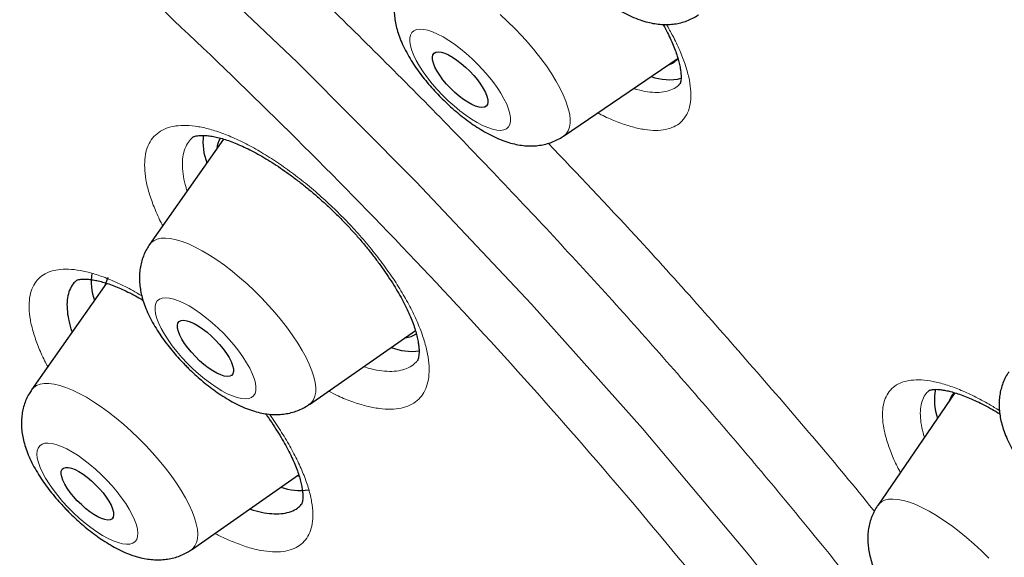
# Model space of a CAD drawing. Header units: millimetres. Extents: x 8 to 971, y 12 to 977.
# Tile 100 of 196: x 796.1 to 806.74, y 501.88 to 507.69. Entities that reach past the tile are written whole.
import ezdxf

# ---------------------------------------------------------------- set-up
doc = ezdxf.new("R2010")
doc.units = ezdxf.units.MM

msp = doc.modelspace()

# ---------------------------------------------------------------- linework, layer by layer
at = {"color": 7, "linetype": 'Continuous', "lineweight": 30}
for p, q in [((801.977, 506.435), (803.215, 507.278)), ((798.304, 506.402), (797.505, 505.263)), ((797.039, 504.844), (796.23, 503.693)), ((799.231, 503.534), (800.377, 504.333)), ((805.931, 503.685), (805.929, 503.684)), ((806.206, 503.659), (805.372, 502.44)), ((797.956, 501.963), (799.115, 502.774)), ((799.145, 502.454), (799.152, 502.46))]:
    msp.add_line(p, q, dxfattribs=at)
at = {"color": 252, "linetype": 'Continuous', "lineweight": 0}
msp.add_line((799.144, 502.452), (799.145, 502.454), dxfattribs=at)
at = {"color": 252, "linetype": 'Continuous', "lineweight": 0, "flags": 128}
for points in [[(795.09, 510.848), (796.445, 509.694), (797.784, 508.486), (799.101, 507.232), (800.385, 505.939), (801.631, 504.617), (802.829, 503.272), (803.973, 501.913), (805.055, 500.549)], [(801.293, 507.75), (801.373, 507.675), (801.451, 507.598), (801.527, 507.519), (801.599, 507.438), (801.668, 507.356), (801.732, 507.274), (801.792, 507.193), (801.846, 507.112), (801.895, 507.033), (801.937, 506.956), (801.973, 506.882), (802.002, 506.811), (802.025, 506.745), (802.04, 506.683), (802.048, 506.627), (802.048, 506.576), (802.041, 506.531), (802.027, 506.492), (802.006, 506.46), (801.977, 506.435), (801.975, 506.433)], [(801.049, 507.212), (800.989, 507.271), (800.926, 507.327), (800.863, 507.38), (800.799, 507.428), (800.737, 507.47), (800.676, 507.507), (800.617, 507.538), (800.562, 507.562), (800.511, 507.579), (800.465, 507.589), (800.424, 507.591), (800.389, 507.586), (800.36, 507.574), (800.338, 507.554), (800.323, 507.528), (800.316, 507.495), (800.315, 507.456), (800.322, 507.411), (800.337, 507.362), (800.358, 507.308), (800.386, 507.251), (800.421, 507.19), (800.462, 507.128), (800.508, 507.065), (800.558, 507.001), (800.613, 506.938), (800.671, 506.877), (800.732, 506.817), (800.795, 506.761), (800.858, 506.709), (800.921, 506.661), (800.984, 506.618), (801.045, 506.581), (801.103, 506.551), (801.158, 506.527), (801.209, 506.51), (801.256, 506.5), (801.297, 506.497), (801.332, 506.502), (801.361, 506.515), (801.383, 506.534), (801.398, 506.561), (801.405, 506.593), (801.405, 506.632), (801.398, 506.677), (801.384, 506.727), (801.363, 506.78), (801.334, 506.838), (801.3, 506.898), (801.259, 506.96), (801.213, 507.024), (801.162, 507.087), (801.107, 507.15), (801.049, 507.212)], [(797.505, 505.263), (797.519, 505.28), (797.549, 505.304), (797.585, 505.321), (797.628, 505.331), (797.677, 505.333), (797.731, 505.328), (797.791, 505.315), (797.856, 505.295), (797.925, 505.269), (797.997, 505.235), (798.073, 505.195), (798.151, 505.148), (798.231, 505.096), (798.313, 505.038), (798.395, 504.975), (798.477, 504.907), (798.558, 504.836), (798.638, 504.761), (798.716, 504.684)], [(797.912, 503.98), (797.972, 503.92), (798.034, 503.864), (798.098, 503.811), (798.161, 503.762), (798.224, 503.719), (798.285, 503.681), (798.344, 503.649), (798.399, 503.625), (798.451, 503.607), (798.498, 503.596), (798.54, 503.593), (798.576, 503.597), (798.605, 503.608), (798.628, 503.626), (798.644, 503.652), (798.652, 503.684), (798.654, 503.722), (798.648, 503.766), (798.634, 503.815), (798.614, 503.868), (798.586, 503.925), (798.552, 503.985), (798.513, 504.047), (798.467, 504.11), (798.417, 504.174), (798.363, 504.237), (798.305, 504.299), (798.244, 504.359), (798.182, 504.415), (798.119, 504.468), (798.055, 504.517), (797.993, 504.56), (797.932, 504.598), (797.873, 504.629), (797.817, 504.654), (797.766, 504.672), (797.719, 504.683), (797.677, 504.686), (797.641, 504.682), (797.611, 504.671), (797.588, 504.652), (797.573, 504.627), (797.564, 504.595), (797.563, 504.557), (797.569, 504.513), (797.582, 504.464), (797.603, 504.41), (797.63, 504.353), (797.664, 504.294), (797.704, 504.232), (797.749, 504.168), (797.799, 504.105), (797.854, 504.042), (797.912, 503.98)], [(798.716, 504.684), (798.791, 504.604), (798.863, 504.523), (798.931, 504.441), (798.994, 504.359), (799.053, 504.277), (799.107, 504.197), (799.154, 504.118), (799.196, 504.041), (799.23, 503.968), (799.259, 503.898), (799.28, 503.832), (799.293, 503.772), (799.3, 503.716), (799.299, 503.666), (799.291, 503.622), (799.276, 503.584), (799.253, 503.553), (799.229, 503.533)], [(796.23, 503.693), (796.252, 503.718), (796.284, 503.739), (796.322, 503.754), (796.366, 503.761), (796.417, 503.761), (796.473, 503.754), (796.535, 503.739), (796.601, 503.718), (796.671, 503.689), (796.744, 503.653), (796.821, 503.611), (796.9, 503.562), (796.98, 503.508), (797.062, 503.449), (797.144, 503.385), (797.226, 503.316), (797.307, 503.244), (797.386, 503.168), (797.463, 503.09)], [(796.622, 502.423), (796.682, 502.363), (796.744, 502.305), (796.807, 502.251), (796.871, 502.202), (796.934, 502.157), (796.995, 502.118), (797.055, 502.085), (797.111, 502.059), (797.164, 502.039), (797.212, 502.027), (797.255, 502.022), (797.292, 502.024), (797.323, 502.034), (797.348, 502.051), (797.365, 502.074), (797.375, 502.105), (797.378, 502.142), (797.374, 502.185), (797.362, 502.232), (797.343, 502.285), (797.317, 502.341), (797.285, 502.4), (797.247, 502.462), (797.202, 502.525), (797.153, 502.588), (797.1, 502.652), (797.043, 502.714), (796.983, 502.774), (796.921, 502.832), (796.858, 502.885), (796.794, 502.935), (796.731, 502.98), (796.67, 503.019), (796.61, 503.052), (796.554, 503.078), (796.501, 503.098), (796.453, 503.11), (796.41, 503.115), (796.373, 503.113), (796.342, 503.103), (796.317, 503.086), (796.3, 503.062), (796.29, 503.032), (796.287, 502.995), (796.291, 502.952), (796.303, 502.904), (796.322, 502.852), (796.348, 502.796), (796.38, 502.737), (796.419, 502.675), (796.463, 502.612), (796.512, 502.548), (796.565, 502.485), (796.622, 502.423)], [(797.463, 503.09), (797.537, 503.01), (797.608, 502.928), (797.675, 502.846), (797.737, 502.764), (797.795, 502.682), (797.846, 502.602), (797.892, 502.524), (797.932, 502.448), (797.964, 502.376), (797.99, 502.307), (798.009, 502.243), (798.021, 502.184), (798.025, 502.13), (798.022, 502.081), (798.012, 502.039), (797.995, 502.003), (797.97, 501.975), (797.956, 501.963)], [(805.372, 502.44), (805.383, 502.454), (805.412, 502.479), (805.447, 502.497), (805.489, 502.508), (805.537, 502.511), (805.591, 502.506), (805.65, 502.495), (805.714, 502.476), (805.783, 502.45), (805.855, 502.417), (805.93, 502.378), (806.008, 502.332), (806.088, 502.28), (806.169, 502.223), (806.251, 502.161), (806.333, 502.094), (806.414, 502.023), (806.494, 501.949), (806.572, 501.872)]]:
    msp.add_lwpolyline(points, dxfattribs=at)
at = {"color": 7, "linetype": 'Continuous', "lineweight": 30, "flags": 128}
for points in [[(800.756, 506.952), (800.714, 506.998), (800.674, 507.045), (800.64, 507.092), (800.611, 507.138), (800.588, 507.182), (800.571, 507.222), (800.562, 507.258), (800.56, 507.288), (800.566, 507.313), (800.579, 507.331), (800.598, 507.342), (800.624, 507.345), (800.656, 507.341), (800.693, 507.33), (800.735, 507.312), (800.779, 507.287), (800.825, 507.256), (800.872, 507.22), (800.919, 507.18), (800.964, 507.136), (801.007, 507.09), (801.046, 507.043), (801.081, 506.996), (801.11, 506.95), (801.133, 506.907), (801.149, 506.867), (801.159, 506.831), (801.16, 506.8), (801.155, 506.776), (801.142, 506.758), (801.122, 506.747), (801.096, 506.743), (801.064, 506.747), (801.027, 506.758), (800.986, 506.776), (800.942, 506.801), (800.896, 506.832), (800.849, 506.868), (800.802, 506.908), (800.756, 506.952)], [(797.999, 504.051), (797.956, 504.097), (797.917, 504.145), (797.882, 504.192), (797.853, 504.239), (797.831, 504.282), (797.815, 504.323), (797.806, 504.358), (797.805, 504.389), (797.811, 504.413), (797.825, 504.43), (797.846, 504.441), (797.873, 504.444), (797.906, 504.439), (797.943, 504.427), (797.985, 504.408), (798.03, 504.382), (798.077, 504.351), (798.125, 504.314), (798.172, 504.273), (798.218, 504.228), (798.261, 504.182), (798.3, 504.134), (798.334, 504.086), (798.363, 504.04), (798.386, 503.996), (798.402, 503.956), (798.41, 503.92), (798.411, 503.89), (798.405, 503.866), (798.391, 503.848), (798.371, 503.838), (798.344, 503.835), (798.311, 503.84), (798.273, 503.852), (798.231, 503.871), (798.186, 503.897), (798.139, 503.928), (798.092, 503.965), (798.044, 504.006), (797.999, 504.051)], [(796.723, 502.493), (796.683, 502.538), (796.646, 502.583), (796.614, 502.629), (796.588, 502.673), (796.568, 502.714), (796.555, 502.751), (796.549, 502.784), (796.55, 502.811), (796.559, 502.832), (796.575, 502.846), (796.598, 502.852), (796.626, 502.852), (796.66, 502.844), (796.699, 502.829), (796.741, 502.807), (796.785, 502.779), (796.831, 502.746), (796.876, 502.708), (796.921, 502.666), (796.963, 502.622), (797.002, 502.576), (797.036, 502.531), (797.065, 502.486), (797.088, 502.443), (797.105, 502.404), (797.114, 502.369), (797.116, 502.339), (797.111, 502.315), (797.099, 502.297), (797.08, 502.287), (797.054, 502.284), (797.022, 502.288), (796.986, 502.3), (796.946, 502.318), (796.903, 502.343), (796.858, 502.374), (796.812, 502.41), (796.767, 502.45), (796.723, 502.493)], [(799.091, 502.757), (799.116, 502.763), (799.119, 502.764)]]:
    msp.add_lwpolyline(points, dxfattribs=at)
at = {"color": 7, "linetype": 'Continuous', "lineweight": 30}
for centre, radius, start, end in [((803.059, 507.392), 0.193, 284.6234, 323.5126), ((803.119, 507.614), 0.569, 249.9786, 283.2379), ((798.741, 506.376), 0.66, 173.9595, 200.4959), ((798.476, 506.283), 0.245, 148.9424, 176.1771), ((797.5, 504.868), 0.627, 172.1774, 199.5484), ((797.257, 504.783), 0.235, 148.7321, 169.3506), ((800.254, 504.495), 0.238, 273.3887, 304.4025), ((800.344, 504.758), 0.651, 249.2341, 276.5984), ((806.559, 503.58), 0.574, 168.1272, 199.9033), ((806.335, 503.517), 0.197, 133.3827, 164.9887), ((799.135, 503.25), 0.647, 250.7803, 277.6996)]:
    msp.add_arc(centre, radius, start, end, dxfattribs=at)
for points, knots in [([(846.093, 486.261), (846.126, 486.294), (846.186, 486.357), (846.263, 486.44), (846.321, 486.503), (846.367, 486.554), (846.407, 486.6), (846.445, 486.644), (846.482, 486.687), (846.522, 486.734), (846.565, 486.787), (846.609, 486.84), (846.652, 486.894), (846.689, 486.941), (846.722, 486.984), (846.75, 487.02), (846.775, 487.053), (846.801, 487.088), (846.832, 487.13), (846.869, 487.181), (846.908, 487.235), (846.943, 487.286), (846.973, 487.329), (846.998, 487.366), (847.02, 487.399), (847.044, 487.434), (847.073, 487.478), (847.108, 487.533), (847.149, 487.598), (847.189, 487.663), (847.228, 487.727), (847.263, 487.787), (847.296, 487.843), (847.323, 487.89), (847.346, 487.93), (847.368, 487.97), (847.393, 488.016), (847.422, 488.071), (847.454, 488.131), (847.486, 488.193), (847.516, 488.252), (847.543, 488.306), (847.568, 488.358), (847.594, 488.413), (847.623, 488.475), (847.656, 488.545), (847.691, 488.624), (847.727, 488.706), (847.759, 488.782), (847.787, 488.851), (847.813, 488.916), (847.839, 488.983), (847.877, 489.081), (847.925, 489.212), (847.981, 489.373), (848.033, 489.533), (848.083, 489.697), (848.125, 489.845), (848.16, 489.978), (848.189, 490.088), (848.214, 490.194), (848.237, 490.293), (848.258, 490.389), (848.28, 490.489), (848.301, 490.597), (848.321, 490.703), (848.339, 490.801), (848.353, 490.884), (848.366, 490.966), (848.379, 491.048), (848.392, 491.134), (848.403, 491.218), (848.414, 491.302), (848.427, 491.403), (848.441, 491.523), (848.455, 491.665), (848.468, 491.811), (848.48, 491.964), (848.49, 492.123), (848.498, 492.269), (848.504, 492.399), (848.507, 492.509), (848.51, 492.613), (848.511, 492.697), (848.512, 492.76), (848.513, 492.813), (848.513, 492.873), (848.513, 492.945), (848.513, 493.053), (848.511, 493.19), (848.507, 493.348), (848.503, 493.495), (848.497, 493.629), (848.491, 493.748), (848.486, 493.842), (848.481, 493.912), (848.478, 493.966), (848.474, 494.026), (848.469, 494.092), (848.463, 494.168), (848.457, 494.247), (848.45, 494.33), (848.441, 494.427), (848.43, 494.539), (848.418, 494.665), (848.404, 494.788), (848.391, 494.904), (848.379, 494.998), (848.37, 495.07), (848.363, 495.123), (848.357, 495.169), (848.351, 495.216), (848.344, 495.27), (848.334, 495.339), (848.322, 495.424), (848.308, 495.517), (848.293, 495.613), (848.279, 495.707), (848.264, 495.797), (848.247, 495.899), (848.228, 496.012), (848.207, 496.133), (848.185, 496.25), (848.165, 496.36), (848.145, 496.464), (848.127, 496.556), (848.108, 496.649), (848.087, 496.752), (848.06, 496.883), (848.027, 497.037), (847.988, 497.209), (847.948, 497.386), (847.901, 497.581), (847.85, 497.79), (847.796, 498.004), (847.744, 498.203), (847.7, 498.366), (847.665, 498.495), (847.635, 498.6), (847.604, 498.711), (847.569, 498.834), (847.527, 498.977), (847.48, 499.137), (847.427, 499.309), (847.373, 499.485), (847.318, 499.659), (847.262, 499.834), (847.206, 500.008), (847.15, 500.176), (847.099, 500.324), (847.057, 500.45), (847.021, 500.552), (846.989, 500.644), (846.958, 500.733), (846.925, 500.827), (846.887, 500.932), (846.843, 501.054), (846.793, 501.192), (846.737, 501.344), (846.677, 501.502), (846.616, 501.663), (846.553, 501.827), (846.489, 501.994), (846.422, 502.163), (846.355, 502.331), (846.291, 502.49), (846.232, 502.634), (846.18, 502.759), (846.135, 502.868), (846.093, 502.968), (846.046, 503.081), (845.989, 503.216), (845.919, 503.378), (845.843, 503.554), (845.762, 503.74), (845.676, 503.934), (845.587, 504.134), (845.48, 504.369), (845.356, 504.64), (845.213, 504.945), (845.067, 505.254), (844.854, 505.695), (844.664, 506.081), (844.5, 506.407), (844.436, 506.532), (844.38, 506.642), (844.332, 506.735), (844.293, 506.811), (844.262, 506.871), (844.235, 506.923), (844.208, 506.976), (844.175, 507.04), (844.133, 507.12), (844.083, 507.215), (843.985, 507.403), (843.838, 507.681), (843.64, 508.048), (843.433, 508.426), (843.217, 508.816), (843.013, 509.178), (842.824, 509.509), (842.652, 509.808), (842.476, 510.11), (842.303, 510.404), (842.138, 510.682), (841.985, 510.938), (841.847, 511.165), (841.725, 511.365), (841.618, 511.54), (841.522, 511.695), (841.438, 511.831), (841.366, 511.948), (841.302, 512.051), (841.243, 512.145), (841.184, 512.238), (841.121, 512.339), (841.047, 512.455), (840.961, 512.592), (840.862, 512.748), (840.75, 512.923), (840.624, 513.118), (840.483, 513.336), (840.327, 513.575), (840.16, 513.831), (839.985, 514.095), (839.809, 514.359), (839.631, 514.624), (839.453, 514.888), (839.148, 515.336), (838.711, 515.967), (838.137, 516.78), (837.555, 517.587), (836.939, 518.425), (836.281, 519.301), (835.578, 520.218), (834.855, 521.142), (834.111, 522.072), (833.461, 522.869), (832.911, 523.532), (832.472, 524.055), (832.038, 524.567), (831.615, 525.061), (831.206, 525.534), (830.811, 525.985), (830.432, 526.414), (830.068, 526.823), (829.72, 527.21), (829.388, 527.577), (829.064, 527.933), (828.735, 528.291), (828.39, 528.663), (828.014, 529.067), (827.604, 529.502), (827.16, 529.97), (826.691, 530.458), (826.199, 530.966), (825.7, 531.475), (825.195, 531.984), (824.692, 532.486), (824.181, 532.991), (823.67, 533.491), (823.161, 533.983), (822.654, 534.468), (822.149, 534.946), (821.554, 535.504), (820.868, 536.138), (820.093, 536.843), (819.327, 537.529), (818.607, 538.164), (817.931, 538.751), (817.293, 539.297), (816.647, 539.843), (815.989, 540.391), (815.318, 540.942), (814.592, 541.529), (813.811, 542.151), (812.972, 542.805), (812.116, 543.46), (811.373, 544.017), (810.745, 544.48), (810.241, 544.847), (809.743, 545.205), (809.26, 545.548), (808.798, 545.872), (808.356, 546.179), (807.934, 546.468), (807.529, 546.742), (807.182, 546.975), (806.89, 547.169), (806.648, 547.328), (806.415, 547.481), (806.189, 547.628), (805.971, 547.769), (805.777, 547.893), (805.612, 547.999), (805.48, 548.083), (805.383, 548.144), (805.317, 548.186), (805.274, 548.213), (805.23, 548.241), (805.173, 548.277), (805.095, 548.326), (804.994, 548.389), (804.871, 548.466), (804.726, 548.556), (804.561, 548.658), (804.384, 548.767), (804.204, 548.877), (803.967, 549.021), (803.676, 549.196), (803.338, 549.398), (803.028, 549.58), (802.743, 549.746), (802.473, 549.902), (802.198, 550.059), (801.912, 550.221), (801.613, 550.388), (801.349, 550.533), (801.124, 550.656), (800.941, 550.756), (800.758, 550.854), (800.583, 550.947), (800.426, 551.031), (800.293, 551.101), (800.183, 551.158), (800.095, 551.205), (800.03, 551.239), (799.984, 551.263), (799.947, 551.281), (799.9, 551.306), (799.839, 551.337), (799.762, 551.377), (799.672, 551.423), (799.569, 551.476), (799.46, 551.531), (799.351, 551.586), (799.197, 551.664), (799, 551.762), (798.751, 551.885), (798.5, 552.007), (798.249, 552.128), (798.001, 552.245), (797.758, 552.359), (797.522, 552.468), (797.305, 552.568), (797.107, 552.657), (796.927, 552.738), (796.757, 552.812), (796.6, 552.881), (796.458, 552.943), (796.341, 552.993), (796.26, 553.028), (796.209, 553.05), (796.18, 553.062), (796.15, 553.074), (796.111, 553.091), (796.053, 553.115), (795.976, 553.148), (795.88, 553.188), (795.767, 553.235), (795.615, 553.297), (795.437, 553.37), (795.238, 553.45), (795.053, 553.523), (794.88, 553.59), (794.708, 553.656), (794.532, 553.723), (794.372, 553.783), (794.232, 553.835), (794.113, 553.879), (793.998, 553.921), (793.892, 553.959), (793.803, 553.991), (793.73, 554.016), (793.675, 554.036), (793.631, 554.051), (793.589, 554.066), (793.54, 554.083), (793.471, 554.107), (793.38, 554.138), (793.263, 554.178), (793.128, 554.223), (792.978, 554.273), (792.765, 554.342), (792.491, 554.429), (792.231, 554.509), (792.038, 554.566), (791.914, 554.603), (791.795, 554.637), (791.691, 554.667), (791.61, 554.689), (791.551, 554.706), (791.503, 554.719), (791.45, 554.734), (791.388, 554.751), (791.307, 554.772), (791.207, 554.799), (791.087, 554.831), (790.961, 554.863), (790.836, 554.895), (790.716, 554.924), (790.601, 554.952), (790.478, 554.982), (790.347, 555.012), (790.213, 555.043), (790.092, 555.069), (789.99, 555.091), (789.913, 555.108), (789.857, 555.119), (789.812, 555.129), (789.76, 555.14), (789.695, 555.153), (789.616, 555.169), (789.506, 555.19), (789.369, 555.216), (789.215, 555.245), (789.067, 555.271), (788.929, 555.294), (788.802, 555.315), (788.685, 555.333), (788.579, 555.349), (788.482, 555.363), (788.391, 555.376), (788.297, 555.389), (788.195, 555.403), (788.084, 555.417), (787.967, 555.431), (787.849, 555.444), (787.733, 555.457), (787.619, 555.469), (787.511, 555.479), (787.413, 555.488), (787.327, 555.495), (787.25, 555.501), (787.175, 555.507), (787.087, 555.513), (786.978, 555.52), (786.849, 555.528), (786.698, 555.535), (786.533, 555.542), (786.358, 555.547), (786.192, 555.55), (786.053, 555.55), (785.932, 555.55), (785.82, 555.549), (785.7, 555.547), (785.579, 555.544), (785.462, 555.54), (785.359, 555.535), (785.27, 555.531), (785.197, 555.526), (785.132, 555.522), (785.075, 555.518), (785.025, 555.515), (784.974, 555.511), (784.916, 555.506), (784.847, 555.501), (784.769, 555.494), (784.68, 555.485), (784.582, 555.474), (784.475, 555.462), (784.362, 555.448), (784.248, 555.433), (784.138, 555.417), (784.038, 555.402), (783.948, 555.387), (783.869, 555.373), (783.792, 555.36), (783.713, 555.345), (783.626, 555.328), (783.536, 555.31), (783.449, 555.291), (783.369, 555.273), (783.291, 555.255), (783.212, 555.236), (783.075, 555.203), (782.908, 555.158), (782.691, 555.095), (782.493, 555.033), (782.288, 554.962), (782.078, 554.884), (781.916, 554.82), (781.794, 554.768), (781.723, 554.737), (781.647, 554.704), (781.566, 554.667), (781.484, 554.628), (781.406, 554.591), (781.338, 554.557), (781.28, 554.528), (781.231, 554.502), (781.187, 554.479), (781.145, 554.457), (781.101, 554.433), (781.05, 554.405), (780.991, 554.372), (780.929, 554.337), (780.869, 554.301), (780.813, 554.268), (780.758, 554.235), (780.701, 554.2), (780.639, 554.161), (780.574, 554.119), (780.51, 554.077), (780.453, 554.038), (780.406, 554.006), (780.363, 553.976), (780.322, 553.948), (780.278, 553.916), (780.229, 553.88), (780.177, 553.842), (780.126, 553.803), (780.076, 553.765), (780.029, 553.729), (779.986, 553.695), (779.947, 553.663), (779.906, 553.63), (779.859, 553.592), (779.807, 553.548), (779.754, 553.503), (779.703, 553.459), (779.657, 553.418), (779.61, 553.376), (779.549, 553.32), (779.47, 553.246), (779.41, 553.189), (779.377, 553.158)], [0, 0, 0, 0, 0.001474, 0.002735, 0.003789, 0.004712, 0.005542, 0.006285, 0.007145, 0.008011, 0.008983, 0.010171, 0.011084, 0.012023, 0.012836, 0.013518, 0.014076, 0.014668, 0.015497, 0.016469, 0.017548, 0.018504, 0.019305, 0.019932, 0.020491, 0.02113, 0.021849, 0.022911, 0.024088, 0.025366, 0.026412, 0.027516, 0.02853, 0.029353, 0.029991, 0.030651, 0.031452, 0.03239, 0.033466, 0.034556, 0.03556, 0.036476, 0.037305, 0.038203, 0.039227, 0.040415, 0.041734, 0.043177, 0.044434, 0.045504, 0.046531, 0.047612, 0.048749, 0.0513, 0.053921, 0.056424, 0.058899, 0.061608, 0.063335, 0.065053, 0.066697, 0.06819, 0.069572, 0.071064, 0.0727, 0.074443, 0.075835, 0.077043, 0.078161, 0.079473, 0.080656, 0.081938, 0.083167, 0.084324, 0.086361, 0.088371, 0.09045, 0.092616, 0.094877, 0.0972, 0.098751, 0.100315, 0.101808, 0.103078, 0.103759, 0.104423, 0.105243, 0.106227, 0.107377, 0.109673, 0.111803, 0.113765, 0.115559, 0.117151, 0.118506, 0.11927, 0.119932, 0.120646, 0.121611, 0.122546, 0.123615, 0.12469, 0.125755, 0.127401, 0.129019, 0.13061, 0.132123, 0.133439, 0.134192, 0.134858, 0.135439, 0.135957, 0.136624, 0.137491, 0.138558, 0.139786, 0.140991, 0.142152, 0.143269, 0.144342, 0.145938, 0.147425, 0.148798, 0.150209, 0.151462, 0.152558, 0.153575, 0.154807, 0.156284, 0.158279, 0.160333, 0.162429, 0.164564, 0.167243, 0.169742, 0.172062, 0.174164, 0.175364, 0.176508, 0.177774, 0.179183, 0.180733, 0.182632, 0.184613, 0.186583, 0.18854, 0.190485, 0.192417, 0.194325, 0.196068, 0.197332, 0.198457, 0.199444, 0.20035, 0.201368, 0.202512, 0.203784, 0.20533, 0.207002, 0.208707, 0.210437, 0.212191, 0.21397, 0.215773, 0.217598, 0.219306, 0.220826, 0.222137, 0.223266, 0.224244, 0.225286, 0.226799, 0.228492, 0.230347, 0.232279, 0.234278, 0.236343, 0.238476, 0.241517, 0.244655, 0.247784, 0.250894, 0.258007, 0.259384, 0.260637, 0.261737, 0.262685, 0.263401, 0.263995, 0.264467, 0.264944, 0.265575, 0.26636, 0.267299, 0.268392, 0.271883, 0.275475, 0.279164, 0.282949, 0.28683, 0.289662, 0.292544, 0.295474, 0.298348, 0.301004, 0.30344, 0.305656, 0.307494, 0.309148, 0.310618, 0.311903, 0.313003, 0.313922, 0.31482, 0.315664, 0.316567, 0.317665, 0.318956, 0.320414, 0.32206, 0.323893, 0.325913, 0.328168, 0.330607, 0.333081, 0.335548, 0.338006, 0.340457, 0.342899, 0.35048, 0.357982, 0.365406, 0.372753, 0.381101, 0.389509, 0.397977, 0.406504, 0.415091, 0.419936, 0.424798, 0.429549, 0.43411, 0.438482, 0.442664, 0.446657, 0.45046, 0.454075, 0.4575, 0.460751, 0.464083, 0.467588, 0.471264, 0.475506, 0.479956, 0.484614, 0.48948, 0.494554, 0.49932, 0.504253, 0.509217, 0.514138, 0.519014, 0.523847, 0.528636, 0.533382, 0.540751, 0.548011, 0.555163, 0.562208, 0.5681, 0.573955, 0.57991, 0.585975, 0.59215, 0.598436, 0.605986, 0.613691, 0.621549, 0.629563, 0.634201, 0.638889, 0.643512, 0.647976, 0.652282, 0.656357, 0.660278, 0.664047, 0.667662, 0.669987, 0.672244, 0.674433, 0.676554, 0.678606, 0.680556, 0.682039, 0.683282, 0.684284, 0.684763, 0.685158, 0.685507, 0.686021, 0.686761, 0.687712, 0.688875, 0.690251, 0.691838, 0.693575, 0.695287, 0.696963, 0.700357, 0.703592, 0.70667, 0.709283, 0.711821, 0.71447, 0.717249, 0.720157, 0.723196, 0.724954, 0.726753, 0.728593, 0.730345, 0.731898, 0.733252, 0.73428, 0.735153, 0.735873, 0.736225, 0.736528, 0.736959, 0.737616, 0.73835, 0.739248, 0.740307, 0.741417, 0.742509, 0.743583, 0.746046, 0.74841, 0.751095, 0.753641, 0.756047, 0.75865, 0.761067, 0.763297, 0.76534, 0.767198, 0.768872, 0.770607, 0.772087, 0.77331, 0.774277, 0.774627, 0.774925, 0.775178, 0.775567, 0.776172, 0.776978, 0.777994, 0.779219, 0.780538, 0.782785, 0.784894, 0.786863, 0.788696, 0.790469, 0.792367, 0.79439, 0.795641, 0.796935, 0.798247, 0.799403, 0.800391, 0.801184, 0.801783, 0.802196, 0.80263, 0.80317, 0.803815, 0.804897, 0.806186, 0.807682, 0.809384, 0.81118, 0.814811, 0.818578, 0.819979, 0.821398, 0.822813, 0.824028, 0.824991, 0.825572, 0.826066, 0.826667, 0.827384, 0.828219, 0.829455, 0.830882, 0.832396, 0.833857, 0.835262, 0.836612, 0.837906, 0.839626, 0.841238, 0.842698, 0.843928, 0.844925, 0.845452, 0.845933, 0.846558, 0.847344, 0.848292, 0.849402, 0.851356, 0.853271, 0.855078, 0.856778, 0.858371, 0.859822, 0.861142, 0.862329, 0.863442, 0.864578, 0.865871, 0.867321, 0.868846, 0.870353, 0.87184, 0.873309, 0.874753, 0.875988, 0.877105, 0.878102, 0.879014, 0.88003, 0.881563, 0.883324, 0.885164, 0.887584, 0.889955, 0.892217, 0.894294, 0.895638, 0.897189, 0.89892, 0.90061, 0.902233, 0.903787, 0.904942, 0.905981, 0.906902, 0.907704, 0.908387, 0.909042, 0.909886, 0.910866, 0.911987, 0.913259, 0.91468, 0.916253, 0.917907, 0.919633, 0.921252, 0.922747, 0.924071, 0.925223, 0.926302, 0.927502, 0.92883, 0.930281, 0.931672, 0.932878, 0.933929, 0.935066, 0.936421, 0.940112, 0.942881, 0.946483, 0.949617, 0.952674, 0.956402, 0.957567, 0.958661, 0.959904, 0.961301, 0.962689, 0.963998, 0.96523, 0.966132, 0.966963, 0.967723, 0.968413, 0.969124, 0.970003, 0.971054, 0.972196, 0.973253, 0.974219, 0.975133, 0.976148, 0.977259, 0.978481, 0.979692, 0.980732, 0.981617, 0.982335, 0.983072, 0.983897, 0.98481, 0.985782, 0.986797, 0.987721, 0.988625, 0.989438, 0.990159, 0.990889, 0.991756, 0.992761, 0.993798, 0.994767, 0.995615, 0.996385, 0.997348, 0.998552, 1, 1, 1, 1]), ([(801.713, 509.473), (801.705, 509.462), (801.684, 509.431), (801.658, 509.378), (801.634, 509.314), (801.617, 509.248), (801.608, 509.181), (801.605, 509.113), (801.609, 509.043), (801.619, 508.972), (801.637, 508.897), (801.663, 508.818), (801.698, 508.735), (801.741, 508.65), (801.79, 508.565), (801.844, 508.483), (801.902, 508.404), (801.963, 508.328), (802.027, 508.254), (802.094, 508.182), (802.163, 508.113), (802.235, 508.047), (802.308, 507.984), (802.384, 507.925), (802.462, 507.869), (802.542, 507.817), (802.625, 507.769), (802.713, 507.726), (802.8, 507.691), (802.884, 507.666), (802.961, 507.65), (803.036, 507.641), (803.108, 507.64), (803.177, 507.646), (803.245, 507.66), (803.311, 507.68), (803.373, 507.708), (803.415, 507.731), (803.434, 507.746), (803.436, 507.747)], [0, 0, 0, 0, 0.013693, 0.036516, 0.059223, 0.081975, 0.104982, 0.128507, 0.152888, 0.178583, 0.206133, 0.236049, 0.268372, 0.302106, 0.335284, 0.367419, 0.398613, 0.429116, 0.459159, 0.488933, 0.518592, 0.548287, 0.578125, 0.608267, 0.638908, 0.670293, 0.702739, 0.736632, 0.772281, 0.803216, 0.831631, 0.858016, 0.882967, 0.906944, 0.930265, 0.95315, 0.975749, 0.998168, 1, 1, 1, 1]), ([(800.254, 508.161), (800.246, 508.15), (800.225, 508.119), (800.199, 508.065), (800.174, 508.002), (800.158, 507.936), (800.148, 507.869), (800.146, 507.801), (800.15, 507.731), (800.16, 507.659), (800.178, 507.584), (800.204, 507.506), (800.238, 507.423), (800.281, 507.338), (800.33, 507.253), (800.384, 507.171), (800.442, 507.092), (800.503, 507.016), (800.567, 506.941), (800.634, 506.87), (800.704, 506.801), (800.775, 506.735), (800.849, 506.672), (800.925, 506.613), (801.003, 506.557), (801.083, 506.505), (801.166, 506.457), (801.253, 506.414), (801.34, 506.379), (801.424, 506.354), (801.502, 506.337), (801.576, 506.329), (801.648, 506.328), (801.718, 506.334), (801.786, 506.348), (801.851, 506.368), (801.914, 506.396), (801.956, 506.419), (801.975, 506.434), (801.977, 506.435)], [0, 0, 0, 0, 0.013693, 0.036516, 0.059218, 0.08197, 0.104978, 0.128503, 0.152888, 0.178583, 0.206134, 0.236049, 0.268373, 0.302102, 0.335284, 0.367415, 0.39861, 0.429116, 0.459159, 0.48893, 0.518591, 0.548286, 0.578122, 0.608264, 0.638905, 0.670291, 0.702738, 0.736631, 0.77228, 0.803214, 0.831629, 0.858014, 0.882965, 0.906942, 0.930263, 0.95315, 0.975748, 0.998168, 1, 1, 1, 1]), ([(803.052, 507.642), (803.053, 507.64), (803.071, 507.61), (803.1, 507.553), (803.139, 507.474), (803.17, 507.4), (803.196, 507.331), (803.217, 507.266), (803.232, 507.207), (803.242, 507.154), (803.247, 507.108), (803.248, 507.069), (803.246, 507.04), (803.243, 507.018), (803.239, 507.005), (803.236, 507), (803.236, 507.001), (803.237, 507.001)], [0, 0, 0, 0, 0.004655, 0.082566, 0.159155, 0.234187, 0.307819, 0.382592, 0.457257, 0.531536, 0.605187, 0.678078, 0.750268, 0.822193, 0.894508, 0.968791, 1, 1, 1, 1]), ([(797.971, 506.423), (797.971, 506.423), (797.972, 506.424), (797.98, 506.429), (797.996, 506.434), (798.02, 506.439), (798.052, 506.443), (798.092, 506.443), (798.139, 506.439), (798.193, 506.431), (798.254, 506.417), (798.32, 506.398), (798.391, 506.374), (798.467, 506.343), (798.547, 506.307), (798.63, 506.265), (798.716, 506.217), (798.805, 506.164), (798.896, 506.105), (798.989, 506.041), (799.084, 505.971), (799.179, 505.897), (799.273, 505.819), (799.367, 505.737), (799.459, 505.652), (799.548, 505.565), (799.635, 505.476), (799.719, 505.385), (799.799, 505.293), (799.876, 505.199), (799.95, 505.105), (800.019, 505.01), (800.084, 504.916), (800.143, 504.824), (800.197, 504.733), (800.246, 504.645), (800.288, 504.561), (800.323, 504.482), (800.353, 504.407), (800.376, 504.337), (800.394, 504.273), (800.406, 504.214), (800.414, 504.161), (800.417, 504.115), (800.416, 504.077), (800.412, 504.047), (800.407, 504.025), (800.401, 504.01), (800.397, 504.003), (800.395, 504.001), (800.395, 504.001)], [0, 0, 0, 0, 0.021811, 0.042957, 0.062651, 0.083527, 0.103554, 0.123337, 0.143134, 0.163061, 0.183173, 0.203468, 0.223916, 0.244477, 0.265102, 0.285584, 0.306315, 0.327345, 0.348637, 0.370147, 0.391824, 0.413617, 0.435469, 0.457322, 0.479122, 0.50083, 0.52241, 0.543846, 0.565359, 0.586994, 0.608719, 0.630487, 0.652231, 0.673893, 0.695411, 0.71673, 0.7378, 0.758571, 0.778993, 0.799074, 0.819263, 0.83939, 0.859421, 0.879342, 0.89918, 0.919018, 0.938992, 0.959442, 0.981054, 1, 1, 1, 1]), ([(797.505, 505.263), (797.494, 505.246), (797.471, 505.211), (797.442, 505.152), (797.419, 505.087), (797.404, 505.021), (797.395, 504.954), (797.394, 504.886), (797.399, 504.816), (797.41, 504.744), (797.429, 504.668), (797.456, 504.589), (797.492, 504.506), (797.536, 504.421), (797.586, 504.336), (797.64, 504.255), (797.699, 504.176), (797.76, 504.1), (797.822, 504.029), (797.865, 503.984), (797.885, 503.963)], [0, 0, 0, 0, 0.039379, 0.085663, 0.131747, 0.177996, 0.224817, 0.27279, 0.322619, 0.375268, 0.431842, 0.493322, 0.559558, 0.628024, 0.695095, 0.760037, 0.823134, 0.884905, 0.945798, 1, 1, 1, 1]), ([(796.716, 504.875), (796.703, 504.863), (796.671, 504.834), (796.638, 504.771), (796.615, 504.688), (796.609, 504.592), (796.621, 504.484), (796.64, 504.391), (796.661, 504.331), (796.667, 504.314)], [0, 0, 0, 0, 0.11462, 0.278549, 0.442999, 0.606931, 0.770692, 0.934987, 1, 1, 1, 1]), ([(796.715, 504.876), (796.715, 504.876), (796.715, 504.877), (796.722, 504.88), (796.738, 504.884), (796.761, 504.888), (796.793, 504.89), (796.833, 504.889), (796.881, 504.883), (796.935, 504.873), (796.996, 504.858), (797.063, 504.837), (797.134, 504.811), (797.21, 504.778), (797.29, 504.74), (797.364, 504.702), (797.412, 504.673), (797.433, 504.661)], [0, 0, 0, 0, 0.0678565, 0.1342474, 0.1977087, 0.2647527, 0.330805, 0.3969699, 0.463831, 0.5316376, 0.6003747, 0.6698765, 0.7398937, 0.8101578, 0.8803934, 0.9496776, 1, 1, 1, 1]), ([(797.885, 503.963), (797.898, 503.95), (797.933, 503.915), (797.992, 503.858), (798.065, 503.794), (798.14, 503.733), (798.217, 503.675), (798.296, 503.622), (798.378, 503.572), (798.463, 503.527), (798.55, 503.489), (798.634, 503.459), (798.714, 503.439), (798.79, 503.427), (798.863, 503.423), (798.933, 503.426), (799.002, 503.436), (799.069, 503.453), (799.132, 503.477), (799.187, 503.504), (799.218, 503.526), (799.23, 503.535)], [0, 0, 0, 0, 0.030884, 0.0888014, 0.1469089, 0.2054707, 0.264836, 0.3254385, 0.387829, 0.4527142, 0.520837, 0.5834036, 0.6411632, 0.6943975, 0.7443112, 0.791934, 0.8380147, 0.8830597, 0.9274198, 0.9713447, 1, 1, 1, 1]), ([(806.791, 503.887), (806.784, 503.877), (806.764, 503.849), (806.738, 503.797), (806.713, 503.733), (806.696, 503.667), (806.686, 503.601), (806.682, 503.532), (806.686, 503.463), (806.696, 503.392), (806.713, 503.317), (806.738, 503.239), (806.771, 503.156), (806.813, 503.071), (806.862, 502.987), (806.916, 502.904), (806.973, 502.825), (807.034, 502.748), (807.098, 502.674), (807.164, 502.602), (807.233, 502.533), (807.305, 502.467), (807.378, 502.403), (807.454, 502.343), (807.531, 502.287), (807.611, 502.235), (807.694, 502.187), (807.781, 502.143), (807.868, 502.107), (807.952, 502.081), (808.03, 502.064), (808.105, 502.055), (808.177, 502.053), (808.247, 502.058), (808.315, 502.071), (808.381, 502.09), (808.443, 502.118), (808.488, 502.141), (808.51, 502.157), (808.513, 502.16)], [0, 0, 0, 0, 0.011685, 0.03452, 0.057222, 0.079954, 0.10292, 0.126366, 0.150642, 0.176171, 0.203501, 0.233151, 0.265247, 0.298904, 0.332164, 0.364395, 0.395665, 0.426217, 0.45629, 0.486068, 0.515727, 0.545406, 0.575211, 0.605304, 0.635876, 0.667162, 0.699474, 0.733192, 0.76865, 0.79986, 0.828538, 0.855114, 0.880195, 0.904256, 0.927633, 0.950551, 0.973169, 0.995599, 1, 1, 1, 1]), ([(796.23, 503.692), (796.221, 503.678), (796.198, 503.645), (796.17, 503.589), (796.146, 503.525), (796.13, 503.459), (796.121, 503.392), (796.118, 503.324), (796.122, 503.254), (796.133, 503.183), (796.151, 503.108), (796.176, 503.029), (796.211, 502.946), (796.254, 502.861), (796.303, 502.777), (796.357, 502.695), (796.415, 502.616), (796.476, 502.539), (796.536, 502.47), (796.576, 502.428), (796.593, 502.409)], [0, 0, 0, 0, 0.033883, 0.080905, 0.127687, 0.174575, 0.221994, 0.270474, 0.320741, 0.373728, 0.430534, 0.492235, 0.558887, 0.62839, 0.696738, 0.762923, 0.827191, 0.890029, 0.951931, 1, 1, 1, 1]), ([(805.93, 503.686), (805.93, 503.686), (805.929, 503.685), (805.933, 503.688), (805.943, 503.691), (805.961, 503.695), (805.985, 503.697), (806.017, 503.697), (806.057, 503.693), (806.105, 503.685), (806.16, 503.673), (806.222, 503.655), (806.29, 503.631), (806.364, 503.602), (806.443, 503.567), (806.526, 503.526), (806.609, 503.481), (806.665, 503.448), (806.691, 503.432)], [0, 0, 0, 0, 0.033449, 0.104045, 0.168641, 0.229535, 0.285878, 0.345526, 0.405321, 0.466797, 0.530089, 0.595147, 0.661783, 0.729717, 0.798624, 0.868158, 0.937981, 1, 1, 1, 1]), ([(798.757, 503.434), (798.764, 503.425), (798.793, 503.385), (798.84, 503.314), (798.899, 503.222), (798.952, 503.133), (798.999, 503.047), (799.04, 502.965), (799.074, 502.888), (799.102, 502.816), (799.124, 502.75), (799.14, 502.689), (799.152, 502.633), (799.158, 502.583), (799.161, 502.541), (799.159, 502.507), (799.156, 502.481), (799.151, 502.463), (799.147, 502.453), (799.145, 502.45), (799.145, 502.451), (799.145, 502.451)], [0, 0, 0, 0, 0.016497, 0.076461, 0.136174, 0.195442, 0.254054, 0.311816, 0.368557, 0.4241, 0.478567, 0.533947, 0.589285, 0.644419, 0.699241, 0.753774, 0.808253, 0.863037, 0.919123, 0.978596, 1, 1, 1, 1]), ([(796.593, 502.409), (796.605, 502.397), (796.64, 502.361), (796.699, 502.303), (796.771, 502.238), (796.846, 502.177), (796.922, 502.118), (797.001, 502.064), (797.082, 502.013), (797.166, 501.967), (797.255, 501.925), (797.343, 501.893), (797.426, 501.871), (797.503, 501.858), (797.576, 501.852), (797.647, 501.854), (797.716, 501.863), (797.783, 501.879), (797.847, 501.902), (797.905, 501.93), (797.939, 501.953), (797.954, 501.963)], [0, 0, 0, 0, 0.030446, 0.08752, 0.144734, 0.20232, 0.260608, 0.319997, 0.381, 0.444277, 0.510581, 0.580265, 0.637922, 0.690999, 0.74062, 0.787854, 0.833469, 0.878002, 0.921816, 0.965167, 1, 1, 1, 1]), ([(798.586, 502.404), (798.599, 502.4), (798.654, 502.38), (798.744, 502.361), (798.854, 502.348), (798.951, 502.353), (799.035, 502.374), (799.101, 502.406), (799.131, 502.438), (799.144, 502.452)], [0, 0, 0, 0, 0.04887, 0.214556, 0.380268, 0.546511, 0.712224, 0.877841, 1, 1, 1, 1]), ([(805.372, 502.439), (805.369, 502.435), (805.352, 502.413), (805.328, 502.368), (805.301, 502.305), (805.282, 502.24), (805.269, 502.173), (805.264, 502.106), (805.265, 502.037), (805.273, 501.966), (805.288, 501.893), (805.31, 501.815), (805.341, 501.734), (805.381, 501.65), (805.427, 501.565), (805.48, 501.482), (805.536, 501.401), (805.596, 501.324), (805.658, 501.249), (805.724, 501.176), (805.793, 501.106), (805.863, 501.039), (805.936, 500.975), (806.011, 500.914), (806.088, 500.856), (806.167, 500.803), (806.249, 500.753), (806.335, 500.708), (806.421, 500.67), (806.505, 500.641), (806.585, 500.621), (806.661, 500.609), (806.734, 500.605), (806.804, 500.607), (806.873, 500.618), (806.94, 500.635), (807.003, 500.659), (807.055, 500.685), (807.084, 500.705), (807.094, 500.713)], [0, 0, 0, 0, 0.0045448, 0.0274552, 0.050178, 0.0728842, 0.0957507, 0.1190188, 0.1429966, 0.1680841, 0.194798, 0.2236877, 0.2550691, 0.2884058, 0.3219185, 0.3544759, 0.3860191, 0.4167672, 0.4469645, 0.4768162, 0.5064931, 0.5361508, 0.5658998, 0.5958853, 0.6262843, 0.65732, 0.6892754, 0.7225143, 0.7574143, 0.7894126, 0.8189421, 0.8461642, 0.8716939, 0.8960593, 0.9196397, 0.9426936, 0.9653991, 0.9878831, 1, 1, 1, 1])]:
    msp.add_open_spline(points, degree=3, knots=knots, dxfattribs=at)
at = {"color": 252, "linetype": 'Continuous', "lineweight": 0}
for points, knots in [([(779.398, 553.154), (779.593, 553.336), (780.05, 553.759), (780.933, 554.254), (782.015, 554.664), (783.232, 554.918), (784.574, 555.023), (786.037, 554.976), (787.613, 554.778), (789.297, 554.429), (791.081, 553.931), (792.957, 553.286), (794.918, 552.497), (796.954, 551.568), (799.058, 550.501), (801.22, 549.303), (803.431, 547.977), (805.681, 546.53), (807.961, 544.967), (810.262, 543.297), (812.572, 541.524), (814.883, 539.659), (817.185, 537.707), (819.467, 535.678), (821.719, 533.58), (823.933, 531.422), (826.099, 529.214), (828.207, 526.965), (830.249, 524.684), (832.215, 522.382), (834.097, 520.068), (835.888, 517.752), (837.579, 515.444), (839.163, 513.154), (840.634, 510.892), (841.985, 508.667), (843.21, 506.489), (844.305, 504.368), (845.264, 502.311), (846.083, 500.329), (846.759, 498.43), (847.29, 496.621), (847.671, 494.911), (847.903, 493.306), (847.984, 491.815), (847.914, 490.442), (847.692, 489.195), (847.324, 488.074), (846.791, 487.106), (846.377, 486.505), (846.103, 486.268), (846.098, 486.265)], [0, 0, 0, 0, 0.015704, 0.036639, 0.057574, 0.078509, 0.099444, 0.12038, 0.141315, 0.16225, 0.183185, 0.20412, 0.225056, 0.245991, 0.266926, 0.287861, 0.308796, 0.329732, 0.350667, 0.371602, 0.392537, 0.413472, 0.434408, 0.455343, 0.476278, 0.497213, 0.518149, 0.539084, 0.560019, 0.580954, 0.601889, 0.622825, 0.64376, 0.664695, 0.68563, 0.706565, 0.727501, 0.748436, 0.769371, 0.790306, 0.811241, 0.832177, 0.853112, 0.874047, 0.894982, 0.915918, 0.936853, 0.957788, 0.978723, 0.999658, 1, 1, 1, 1]), ([(762.63, 536.801), (762.666, 536.843), (762.907, 537.114), (763.453, 537.512), (764.272, 537.988), (765.201, 538.345), (766.224, 538.593), (767.343, 538.73), (768.552, 538.755), (769.848, 538.667), (771.227, 538.469), (772.684, 538.159), (774.215, 537.739), (775.815, 537.21), (777.479, 536.575), (779.202, 535.834), (780.978, 534.99), (782.803, 534.047), (784.669, 533.006), (786.571, 531.871), (788.503, 530.646), (790.46, 529.335), (792.434, 527.941), (794.421, 526.47), (796.412, 524.925), (798.403, 523.311), (800.387, 521.635), (802.358, 519.9), (804.309, 518.113), (806.234, 516.278), (808.128, 514.403), (809.984, 512.492), (811.797, 510.551), (813.56, 508.588), (815.269, 506.608), (816.917, 504.616), (818.501, 502.621), (820.014, 500.627), (821.452, 498.641), (822.81, 496.669), (824.084, 494.718), (825.271, 492.793), (826.366, 490.901), (827.366, 489.048), (828.268, 487.239), (829.069, 485.48), (829.766, 483.777), (830.358, 482.135), (830.842, 480.559), (831.217, 479.054), (831.481, 477.625), (831.635, 476.277), (831.676, 475.013), (831.607, 473.838), (831.425, 472.755), (831.133, 471.768), (830.728, 470.882), (830.26, 470.138), (829.876, 469.74), (829.706, 469.563)], [0, 0, 0, 0, 0.003203, 0.021066, 0.038929, 0.056792, 0.074656, 0.092519, 0.110382, 0.128245, 0.146108, 0.163971, 0.181834, 0.199697, 0.21756, 0.235424, 0.253287, 0.27115, 0.289013, 0.306876, 0.324739, 0.342602, 0.360466, 0.378329, 0.396192, 0.414055, 0.431918, 0.449781, 0.467644, 0.485507, 0.503371, 0.521234, 0.539097, 0.55696, 0.574823, 0.592686, 0.610549, 0.628412, 0.646275, 0.664139, 0.682002, 0.699865, 0.717728, 0.735591, 0.753454, 0.771317, 0.789181, 0.807044, 0.824907, 0.84277, 0.860633, 0.878496, 0.896359, 0.914222, 0.932085, 0.949949, 0.967812, 0.985675, 1, 1, 1, 1]), ([(762.659, 520.421), (762.43, 521.041), (761.974, 522.276), (761.468, 524.016), (761.099, 525.658), (760.878, 527.195), (760.803, 528.63), (760.873, 529.956), (761.085, 531.165), (761.44, 532.243), (761.938, 533.186), (762.578, 533.993), (763.36, 534.665), (764.28, 535.199), (765.328, 535.593), (766.497, 535.842), (767.784, 535.944), (769.187, 535.897), (770.708, 535.704), (772.338, 535.364), (774.062, 534.884), (775.868, 534.266), (777.747, 533.51), (779.701, 532.618), (781.728, 531.588), (783.82, 530.427), (785.958, 529.146), (788.125, 527.754), (790.312, 526.257), (792.518, 524.654), (794.743, 522.945), (796.979, 521.139), (799.205, 519.252), (801.404, 517.299), (803.564, 515.287), (805.687, 513.218), (807.772, 511.09), (809.81, 508.914), (811.786, 506.709), (813.681, 504.491), (815.487, 502.272), (817.204, 500.051), (818.831, 497.829), (820.362, 495.614), (821.786, 493.425), (823.089, 491.282), (824.266, 489.192), (825.313, 487.159), (826.241, 485.175), (826.749, 483.911), (827.004, 483.276)], [0, 0, 0, 0, 0.020985, 0.041789, 0.062502, 0.083215, 0.104018, 0.125, 0.145987, 0.166791, 0.187505, 0.208217, 0.229019, 0.25, 0.270986, 0.291791, 0.312505, 0.333217, 0.354019, 0.375, 0.395986, 0.416791, 0.437505, 0.458217, 0.479019, 0.5, 0.520986, 0.541791, 0.562505, 0.583217, 0.604019, 0.625, 0.645986, 0.666791, 0.687505, 0.708217, 0.729019, 0.75, 0.770986, 0.791791, 0.812505, 0.833217, 0.854019, 0.875, 0.895985, 0.916789, 0.937502, 0.958215, 0.979017, 1, 1, 1, 1]), ([(802.428, 484.833), (802.872, 484.63), (803.762, 484.225), (805.014, 483.768), (806.17, 483.433), (807.221, 483.224), (808.169, 483.13), (809.031, 483.148), (809.802, 483.277), (810.477, 483.517), (811.052, 483.867), (811.523, 484.323), (811.888, 484.884), (812.144, 485.546), (812.289, 486.305), (812.323, 487.156), (812.245, 488.093), (812.057, 489.112), (811.758, 490.206), (811.351, 491.368), (810.839, 492.591), (810.225, 493.867), (809.511, 495.189), (808.704, 496.548), (807.808, 497.936), (806.827, 499.344), (805.769, 500.764), (804.64, 502.188), (803.447, 503.605), (802.197, 505.008), (800.898, 506.388), (799.558, 507.736), (798.185, 509.044), (796.787, 510.304), (795.374, 511.508), (793.954, 512.649), (792.535, 513.72), (791.127, 514.714), (789.738, 515.625), (788.377, 516.447), (787.052, 517.176), (785.771, 517.806), (784.542, 518.334), (783.373, 518.757), (782.271, 519.072), (781.243, 519.278), (780.295, 519.372), (779.433, 519.354), (778.662, 519.225), (777.987, 518.984), (777.412, 518.635), (776.941, 518.178), (776.576, 517.617), (776.32, 516.955), (776.175, 516.197), (776.141, 515.346), (776.219, 514.408), (776.408, 513.389), (776.706, 512.295), (777.113, 511.133), (777.624, 509.911), (778.242, 508.634), (778.838, 507.512), (779.263, 506.806), (779.415, 506.555)], [0, 0, 0, 0, 0.017292, 0.034584, 0.051876, 0.068068, 0.08426, 0.100453, 0.116645, 0.132837, 0.14903, 0.165222, 0.181414, 0.197607, 0.213799, 0.229991, 0.246184, 0.262376, 0.278568, 0.294761, 0.310953, 0.327145, 0.343338, 0.35953, 0.375722, 0.391915, 0.408107, 0.424299, 0.440492, 0.456684, 0.472876, 0.489069, 0.505261, 0.521453, 0.537646, 0.553838, 0.57003, 0.586223, 0.602415, 0.618607, 0.6348, 0.650992, 0.667184, 0.683377, 0.699569, 0.715761, 0.731954, 0.748146, 0.764338, 0.780531, 0.796723, 0.812915, 0.829108, 0.8453, 0.861493, 0.877685, 0.893877, 0.91007, 0.926262, 0.942454, 0.958646, 0.974839, 0.991031, 1, 1, 1, 1]), ([(803.171, 485.08), (803.397, 484.998), (803.952, 484.795), (804.803, 484.562), (805.72, 484.376), (806.587, 484.291), (807.375, 484.307), (808.08, 484.425), (808.697, 484.645), (809.223, 484.965), (809.654, 485.382), (809.987, 485.895), (810.221, 486.501), (810.353, 487.194), (810.384, 487.973), (810.313, 488.83), (810.141, 489.762), (809.868, 490.762), (809.496, 491.824), (809.028, 492.942), (808.466, 494.109), (807.813, 495.318), (807.075, 496.561), (806.255, 497.83), (805.359, 499.118), (804.391, 500.416), (803.359, 501.718), (802.268, 503.014), (801.125, 504.297), (799.937, 505.558), (798.711, 506.791), (797.456, 507.987), (796.178, 509.139), (794.886, 510.241), (793.587, 511.284), (792.29, 512.263), (791.003, 513.172), (789.733, 514.004), (788.488, 514.756), (787.276, 515.422), (786.105, 515.999), (784.982, 516.482), (783.913, 516.868), (782.905, 517.156), (781.965, 517.344), (781.098, 517.43), (780.31, 517.414), (779.605, 517.295), (778.988, 517.076), (778.462, 516.756), (778.031, 516.339), (777.698, 515.826), (777.464, 515.22), (777.331, 514.527), (777.301, 513.748), (777.369, 512.892), (777.551, 511.955), (777.711, 511.299), (777.836, 510.941), (777.838, 510.937)], [0, 0, 0, 0, 0.011406, 0.027988, 0.045984, 0.063981, 0.081977, 0.099974, 0.117971, 0.135967, 0.153964, 0.17196, 0.189957, 0.207954, 0.22595, 0.243947, 0.261943, 0.27994, 0.297937, 0.315933, 0.33393, 0.351926, 0.369923, 0.387919, 0.405916, 0.423913, 0.441909, 0.459906, 0.477902, 0.495899, 0.513896, 0.531892, 0.549889, 0.567885, 0.585882, 0.603879, 0.621875, 0.639872, 0.657868, 0.675865, 0.693861, 0.711858, 0.729855, 0.747851, 0.765848, 0.783844, 0.801841, 0.819838, 0.837834, 0.855831, 0.873827, 0.891824, 0.909821, 0.927817, 0.945814, 0.96381, 0.981807, 0.999803, 1, 1, 1, 1]), ([(803.089, 507.642), (803.112, 507.601), (803.168, 507.505), (803.235, 507.36), (803.294, 507.21), (803.333, 507.07), (803.354, 506.943), (803.355, 506.828), (803.337, 506.729), (803.3, 506.646), (803.245, 506.58), (803.172, 506.532), (803.082, 506.503), (802.976, 506.493), (802.856, 506.503), (802.723, 506.531), (802.578, 506.579), (802.452, 506.631), (802.372, 506.673), (802.347, 506.687)], [0, 0, 0, 0, 0.045767, 0.10731, 0.169049, 0.230594, 0.292176, 0.353951, 0.415533, 0.47715, 0.538962, 0.600578, 0.662211, 0.724041, 0.785675, 0.8473, 0.909123, 0.970749, 1, 1, 1, 1]), ([(802.733, 506.95), (802.746, 506.946), (802.8, 506.928), (802.886, 506.912), (802.989, 506.904), (803.08, 506.914), (803.157, 506.939), (803.209, 506.97), (803.23, 506.997), (803.236, 507.004)], [0, 0, 0, 0, 0.053563, 0.229629, 0.405708, 0.582349, 0.758434, 0.934448, 1, 1, 1, 1]), ([(797.647, 505.465), (797.639, 505.48), (797.601, 505.551), (797.55, 505.671), (797.496, 505.823), (797.462, 505.965), (797.448, 506.095), (797.453, 506.211), (797.476, 506.312), (797.52, 506.397), (797.582, 506.464), (797.661, 506.513), (797.758, 506.543), (797.87, 506.554), (797.996, 506.545), (798.135, 506.517), (798.284, 506.47), (798.443, 506.404), (798.608, 506.321), (798.779, 506.221), (798.951, 506.106), (799.124, 505.978), (799.296, 505.837), (799.46, 505.689), (799.614, 505.537), (799.761, 505.379), (799.903, 505.213), (800.036, 505.041), (800.156, 504.868), (800.261, 504.698), (800.35, 504.531), (800.422, 504.371), (800.476, 504.218), (800.511, 504.076), (800.527, 503.945), (800.524, 503.828), (800.501, 503.726), (800.459, 503.64), (800.398, 503.572), (800.32, 503.522), (800.224, 503.49), (800.113, 503.478), (799.988, 503.486), (799.85, 503.513), (799.7, 503.559), (799.562, 503.614), (799.472, 503.66), (799.437, 503.678)], [0, 0, 0, 0, 0.006228, 0.029002, 0.051851, 0.074627, 0.097443, 0.12033, 0.143146, 0.165999, 0.188924, 0.211777, 0.234649, 0.257593, 0.280465, 0.303328, 0.326264, 0.349127, 0.371958, 0.394862, 0.417693, 0.440483, 0.463346, 0.486135, 0.507435, 0.528733, 0.551497, 0.574334, 0.597098, 0.61986, 0.642696, 0.665458, 0.688246, 0.711105, 0.733892, 0.75672, 0.779621, 0.80245, 0.825311, 0.848245, 0.871107, 0.893978, 0.916924, 0.939795, 0.96265, 0.985578, 1, 1, 1, 1]), ([(797.971, 506.422), (797.955, 506.406), (797.919, 506.371), (797.884, 506.3), (797.862, 506.213), (797.856, 506.113), (797.868, 506.001), (797.887, 505.91), (797.906, 505.854), (797.911, 505.841)], [0, 0, 0, 0, 0.142227, 0.304697, 0.46693, 0.629675, 0.791895, 0.953843, 1, 1, 1, 1]), ([(801.813, 506.357), (802.129, 506.024), (802.904, 505.21), (804.072, 503.883), (804.931, 502.886), (805.331, 502.383), (805.335, 502.377)], [0, 0, 0, 0, 0.255868, 0.625946, 0.996023, 1, 1, 1, 1]), ([(796.404, 503.941), (796.393, 503.962), (796.351, 504.039), (796.298, 504.163), (796.246, 504.312), (796.213, 504.45), (796.199, 504.576), (796.205, 504.687), (796.23, 504.784), (796.274, 504.864), (796.337, 504.926), (796.417, 504.969), (796.514, 504.994), (796.626, 504.999), (796.753, 504.985), (796.891, 504.952), (797.041, 504.9), (797.2, 504.829), (797.327, 504.764), (797.402, 504.717), (797.421, 504.706)], [0, 0, 0, 0, 0.023492, 0.083132, 0.142808, 0.202673, 0.262348, 0.322081, 0.382008, 0.441742, 0.501524, 0.561498, 0.621279, 0.681078, 0.741065, 0.800863, 0.860637, 0.920602, 0.980375, 1, 1, 1, 1]), ([(799.816, 503.942), (799.843, 503.933), (799.914, 503.911), (800.017, 503.894), (800.125, 503.888), (800.221, 503.9), (800.302, 503.929), (800.36, 503.963), (800.385, 503.993), (800.393, 504.002)], [0, 0, 0, 0, 0.104082, 0.268019, 0.43248, 0.596414, 0.760258, 0.924628, 1, 1, 1, 1]), ([(805.617, 502.799), (805.61, 502.812), (805.572, 502.88), (805.523, 502.995), (805.469, 503.141), (805.436, 503.276), (805.421, 503.398), (805.426, 503.506), (805.45, 503.599), (805.494, 503.676), (805.555, 503.735), (805.635, 503.776), (805.731, 503.798), (805.842, 503.801), (805.968, 503.785), (806.106, 503.75), (806.255, 503.697), (806.412, 503.625), (806.557, 503.549), (806.65, 503.491), (806.686, 503.468)], [0, 0, 0, 0, 0.015234, 0.074284, 0.13352, 0.192566, 0.251634, 0.310893, 0.369964, 0.429071, 0.488365, 0.547471, 0.606608, 0.665932, 0.725069, 0.784215, 0.843549, 0.902694, 0.961825, 1, 1, 1, 1]), ([(805.929, 503.684), (805.918, 503.674), (805.888, 503.648), (805.857, 503.589), (805.835, 503.509), (805.83, 503.416), (805.842, 503.311), (805.859, 503.231), (805.876, 503.185), (805.878, 503.179)], [0, 0, 0, 0, 0.107951, 0.281847, 0.45563, 0.629973, 0.803759, 0.977489, 1, 1, 1, 1]), ([(798.797, 503.428), (798.798, 503.426), (798.843, 503.368), (798.919, 503.252), (799.022, 503.083), (799.108, 502.919), (799.176, 502.762), (799.227, 502.614), (799.259, 502.477), (799.271, 502.352), (799.264, 502.242), (799.238, 502.146), (799.192, 502.068), (799.129, 502.007), (799.048, 501.964), (798.95, 501.941), (798.836, 501.937), (798.709, 501.952), (798.569, 501.986), (798.419, 502.041), (798.298, 502.092), (798.226, 502.132), (798.209, 502.141)], [0, 0, 0, 0, 0.001483, 0.055889, 0.110467, 0.164873, 0.219309, 0.273919, 0.328359, 0.382847, 0.437511, 0.492, 0.54654, 0.601255, 0.655793, 0.710357, 0.765095, 0.819659, 0.874213, 0.928939, 0.983492, 1, 1, 1, 1])]:
    msp.add_open_spline(points, degree=3, knots=knots, dxfattribs=at)

doc.saveas('drawing.dxf')
